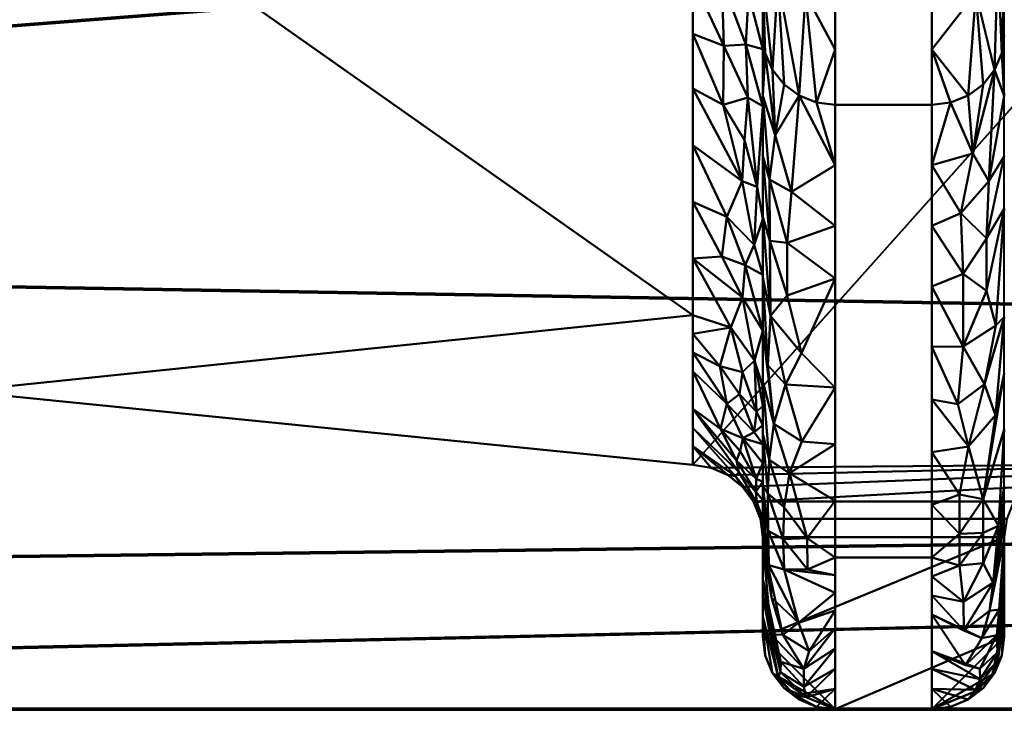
# Model space of a CAD drawing. Header units: millimetres. Extents: x -435 to 435, y -174 to 38.
# Tile 4 of 256: x -277.16 to -269, y -122 to -116.29. Entities that reach past the tile are written whole.
import ezdxf

# ---------------------------------------------------------------- set-up
doc = ezdxf.new("R2010")
doc.units = ezdxf.units.MM
doc.layers.add('A-GENM', color=13, linetype='Continuous', lineweight=40)

# ---------------------------------------------------------------- blocks, each defined once
blk = doc.blocks.new('MHS_Ionic_2Column - MHS_Ionic_2Column-26214-Preview')
at = {"layer": 'A-GENM'}
mesh = blk.add_polyface(dxfattribs=at)
corners = [(-15, -35), (-14.8296, -33.7059), (-14.3301, -32.5), (-13.5355, -31.4645), (-12.5, -30.6699), (-11.2941, -30.1704), (-10, -30), (10, -30), (11.2941, -30.1704), (12.5, -30.6699), (13.5355, -31.4645), (14.3301, -32.5), (14.8296, -33.7059), (15, -35), (15, -39.0474), (14.9356, -39.5509), (14.7464, -40.022), (14.4448, -40.4303), (14.05, -40.7495), (13.5876, -40.9591), (7.6501, -42.3631), (1.5795, -42.9733), (1.4283, -42.998), (1.2882, -43.0603), (1.1686, -43.156), (1.077, -43.2789), (1.0196, -43.4209), (1, -43.5729), (1, -44.4), (0.9796, -44.5553), (0.9196, -44.7), (0.8243, -44.8243), (0.7, -44.9196), (0.5553, -44.9796), (0.4, -45), (-0.4, -45), (-0.5553, -44.9796), (-0.7, -44.9196), (-0.8243, -44.8243), (-0.9196, -44.7), (-0.9796, -44.5553), (-1, -44.4), (-1, -43.5729), (-1.0196, -43.4209), (-1.077, -43.2789), (-1.1686, -43.156), (-1.2882, -43.0603), (-1.4283, -42.998), (-1.5795, -42.9733), (-7.6501, -42.3631), (-13.5876, -40.9591), (-14.05, -40.7495), (-14.4448, -40.4303), (-14.7464, -40.022), (-14.9356, -39.5509), (-15, -39.0474)]
mesh.append_faces([[corners[k] for k in face] for face in [(39, 35, 38), (42, 27, 41), (21, 7, 20), (25, 44, 24)]], dxfattribs={"vtx0": -1, "vtx1": -1})
mesh.append_faces([[corners[k] for k in face] for face in [(28, 35, 41, 27), (6, 49, 0, 5), (20, 7, 13, 19)]], dxfattribs={"vtx0": -1, "vtx1": -1, "vtx2": -1})
mesh.append_faces([[corners[k] for k in face] for face in [(22, 46, 47, 21), (23, 45, 46, 22), (50, 55, 0, 49), (24, 44, 45, 23), (28, 34, 35), (14, 18, 19, 13), (14, 17, 18)]], dxfattribs={"vtx0": -1, "vtx2": -1})
mesh.append_faces([[corners[k] for k in face] for face in [(21, 47, 48, 7)]], dxfattribs={"vtx0": -1, "vtx2": -1, "vtx3": -1})
mesh.append_faces([[corners[k] for k in face] for face in [(35, 39, 40, 41), (0, 3, 4, 5), (13, 8, 9, 10)]], dxfattribs={"vtx0": -1, "vtx3": -1})
mesh.append_faces([[corners[k] for k in face] for face in [(16, 17, 14, 15)]], dxfattribs={"vtx1": -1})
mesh.append_faces([[corners[k] for k in face] for face in [(51, 52, 55, 50), (29, 30, 34, 28), (30, 31, 34), (7, 8, 13)]], dxfattribs={"vtx1": -1, "vtx2": -1})
mesh.append_faces([[corners[k] for k in face] for face in [(43, 44, 25, 26), (6, 7, 48, 49), (42, 43, 26, 27)]], dxfattribs={"vtx1": -1, "vtx3": -1})
mesh.append_faces([[corners[k] for k in face] for face in [(53, 54, 55, 52), (32, 33, 34, 31), (11, 12, 13, 10)]], dxfattribs={"vtx2": -1})
mesh.append_faces([[corners[k] for k in face] for face in [(35, 36, 37, 38), (0, 1, 2, 3)]], dxfattribs={"vtx3": -1})
mesh = blk.add_polyface(dxfattribs=at)
corners = [(-1, -43.5729), (-1, -44.4), (-1, -44.4, 5), (-1, -43.1475, 22.8035), (-1, -39.4146, 40.2563), (-1, -35.6598, 57.8111), (-1, -34.4, 75.7187), (-1, -34.4, 95), (-1, -33.5729, 95), (-1, -33.5729, 75.7187), (-1, -34.8409, 57.6953), (-1, -38.6199, 40.027), (-1, -42.3285, 22.6877), (-1, -43.5729, 5)]
mesh.append_faces([[corners[k] for k in face] for face in [(9, 6, 7, 8)]], dxfattribs={"vtx0": -1})
mesh.append_faces([[corners[k] for k in face] for face in [(3, 12, 13, 2), (10, 5, 6, 9)]], dxfattribs={"vtx0": -1, "vtx2": -1})
mesh.append_faces([[corners[k] for k in face] for face in [(11, 12, 3, 4), (4, 5, 10, 11)]], dxfattribs={"vtx1": -1, "vtx3": -1})
mesh.append_faces([[corners[k] for k in face] for face in [(0, 1, 2, 13)]], dxfattribs={"vtx2": -1})
mesh = blk.add_polyface(dxfattribs=at)
corners = [(-1, -34.4, 75.7187), (-1, -35.6598, 57.8111), (-1, -39.4146, 40.2563), (-0.9796, -39.5638, 40.2993), (-0.9196, -39.7028, 40.3395), (-0.8243, -39.8222, 40.3739), (-0.7, -39.9138, 40.4004), (-0.5553, -39.9714, 40.417), (-0.4, -39.991, 40.4226), (-0.4, -36.2539, 57.8951), (-0.4, -35, 75.7187), (-0.5553, -34.9796, 75.7187), (-0.7, -34.9196, 75.7187), (-0.8243, -34.8243, 75.7187), (-0.9196, -34.7, 75.7187), (-0.9796, -34.5553, 75.7187), (-0.4, -38.1659, 48.956), (-1, -37.5372, 49.0337), (-1, -38.4977, 44.5431), (-1, -35.0153, 66.9728), (-0.4, -35.627, 66.8069), (-0.4, -35.3062, 71.3663), (-0.4, -39.0785, 44.6893), (-1, -34.7076, 71.3457), (-0.876, -38.9563, 43.2928), (-0.7653, -34.9123, 72.6768), (-1, -38.9561, 42.3997), (-0.4, -35.1531, 73.5425), (-0.4, -39.5348, 42.556), (-1, -34.5538, 73.5322), (-0.8753, -38.0863, 46.808), (-0.7662, -35.0493, 69.0612), (-0.4, -37.2099, 53.4255), (-1, -35.3376, 62.3919), (-0.8199, -37.3832, 50.3263), (-1, -36.5985, 53.4224), (-0.8286, -35.2318, 65.4796), (-0.4, -35.9405, 62.351), (-0.6469, -39.0721, 43.5672), (-0.6633, -38.5142, 45.7542), (-0.668, -38.0106, 47.9064), (-0.9469, -34.6891, 72.4349), (-0.9392, -34.7837, 70.1747), (-0.9368, -34.9038, 67.9629), (-0.4, -38.6222, 46.8227), (-1, -34.8615, 69.1593), (-0.8243, -36.4128, 55.657), (-0.8243, -35.786, 60.0895), (-0.8527, -37.7174, 48.5711), (-0.9542, -37.3095, 49.6992), (-1, -37.0679, 51.228), (-0.9384, -36.9543, 51.6519), (-0.723, -37.0087, 52.6661), (-0.4, -37.6879, 51.1908), (-0.9049, -36.6347, 53.723), (-1, -36.1292, 55.6167), (-0.9543, -36.049, 56.7341), (-0.7953, -36.1068, 57.8743), (-1, -35.4987, 60.1015), (-0.9464, -35.7812, 58.7462), (-0.4, -36.0972, 60.123), (-0.6296, -35.7829, 61.2156), (-0.879, -35.4203, 62.7708), (-0.6561, -35.5472, 63.324), (-0.4, -35.7837, 64.5789), (-0.6296, -36.0022, 59.4155), (-0.6089, -35.3598, 65.6674), (-0.6358, -35.2153, 67.529), (-0.4, -35.4666, 69.0866), (-0.8514, -38.5376, 45.0538), (-0.7952, -34.9438, 70.8683), (-1, -38.0175, 46.7884), (-1, -35.1764, 64.6824), (-0.4, -36.7319, 55.6603)]
mesh.append_faces([[corners[k] for k in face] for face in [(14, 25, 13), (6, 24, 5), (60, 65, 9), (17, 49, 50), (53, 34, 16), (35, 54, 55), (21, 70, 68), (71, 48, 17), (18, 69, 71), (9, 57, 73)]], dxfattribs={"vtx0": -1, "vtx1": -1})
mesh.append_faces([[corners[k] for k in face] for face in [(21, 25, 70), (69, 30, 71), (34, 40, 16), (40, 30, 39), (28, 38, 7), (18, 24, 69), (41, 15, 29), (12, 25, 27), (39, 30, 69), (43, 31, 42), (42, 31, 70), (61, 62, 47), (31, 67, 68), (4, 24, 26), (38, 39, 69), (36, 43, 19), (41, 42, 70), (38, 22, 39), (40, 48, 30), (66, 67, 36), (34, 53, 52), (54, 46, 56), (56, 57, 59), (1, 56, 59), (64, 66, 63), (6, 38, 24), (44, 40, 39), (48, 40, 34), (41, 23, 42), (14, 41, 25), (45, 43, 42), (67, 43, 36), (46, 73, 57), (65, 61, 47), (49, 48, 34), (49, 17, 48), (51, 49, 34), (49, 51, 50), (34, 52, 51), (54, 51, 52), (54, 52, 46), (35, 51, 54), (54, 56, 55), (56, 46, 57), (52, 73, 46), (60, 61, 65), (62, 58, 47), (57, 47, 59), (58, 59, 47), (62, 61, 63), (37, 63, 61), (62, 36, 72), (36, 62, 63), (47, 57, 65), (9, 65, 57), (67, 66, 20), (63, 66, 36), (67, 31, 43), (48, 71, 30), (38, 69, 24), (70, 31, 68), (41, 70, 25)]], dxfattribs={"vtx0": -1, "vtx1": -1, "vtx2": -1})
mesh.append_faces([[corners[k] for k in face] for face in [(41, 29, 23), (26, 3, 4), (27, 11, 12), (36, 19, 72), (40, 44, 16), (56, 1, 55), (43, 45, 19), (39, 22, 44), (42, 23, 45), (59, 58, 1), (61, 60, 37), (63, 37, 64), (67, 20, 68)]], dxfattribs={"vtx0": -1, "vtx2": -1})
mesh.append_faces([[corners[k] for k in face] for face in [(62, 72, 33, 58), (52, 53, 32, 73)]], dxfattribs={"vtx0": -1, "vtx3": -1})
mesh.append_faces([[corners[k] for k in face] for face in [(28, 22, 38), (18, 26, 24), (21, 27, 25), (4, 5, 24), (6, 7, 38), (14, 15, 41), (12, 13, 25), (35, 50, 51), (64, 20, 66)]], dxfattribs={"vtx1": -1, "vtx2": -1})
mesh.append_faces([[corners[k] for k in face] for face in [(7, 8, 28), (27, 10, 11), (26, 2, 3), (15, 0, 29)]], dxfattribs={"vtx2": -1})
mesh = blk.add_polyface(dxfattribs=at)
corners = [(0.4, -35, 75.7187), (0.4, -36.2539, 57.8951), (0.4, -39.991, 40.4226), (0.5553, -39.9714, 40.417), (0.7, -39.9138, 40.4004), (0.8243, -39.8222, 40.3739), (0.9196, -39.7028, 40.3395), (0.9796, -39.5638, 40.2993), (1, -39.4146, 40.2563), (1, -35.6598, 57.8111), (1, -34.4, 75.7187), (0.9796, -34.5553, 75.7187), (0.9196, -34.7, 75.7187), (0.8243, -34.8243, 75.7187), (0.7, -34.9196, 75.7187), (0.5553, -34.9796, 75.7187), (1, -37.5808, 48.8299), (0.4, -38.1225, 49.1589), (0.4, -39.0785, 44.6893), (0.4, -35.6124, 67.0138), (1, -35.0299, 66.7649), (1, -34.7076, 71.3457), (1, -38.4977, 44.5431), (0.4, -35.3062, 71.3663), (0.7653, -39.0634, 43.321), (0.876, -34.8016, 72.6741), (0.4, -39.5348, 42.556), (1, -34.5538, 73.5322), (1, -38.9561, 42.3997), (0.4, -35.1531, 73.5425), (0.7662, -38.1925, 46.8327), (0.8753, -34.9404, 69.0555), (1, -36.6203, 53.3205), (0.4, -35.9332, 62.4545), (0.8286, -37.3748, 50.3246), (0.4, -37.1882, 53.527), (0.8199, -35.2404, 65.4803), (1, -35.3449, 62.288), (0.9469, -38.7819, 43.4915), (0.9392, -38.2461, 45.6893), (0.9368, -37.7482, 47.8477), (0.6469, -34.989, 72.4426), (0.6633, -35.0594, 70.1866), (0.668, -35.1722, 67.9793), (1, -38.0392, 46.6865), (0.4, -35.4593, 69.19), (0.8243, -36.4128, 55.657), (0.8243, -35.786, 60.0895), (0.7938, -37.7748, 48.5836), (0.63, -37.6269, 49.7653), (0.4, -37.6554, 51.3429), (0.6648, -37.2231, 51.7035), (0.9056, -36.8291, 52.633), (1, -37.1006, 51.0752), (0.7242, -36.8126, 53.7541), (0.4, -36.7211, 55.711), (0.6296, -36.3701, 56.7824), (0.8514, -36.0512, 57.8664), (0.4, -36.0936, 60.1748), (0.6478, -36.0771, 58.7859), (0.8527, -35.0748, 67.2593), (0.9542, -34.9957, 66.0624), (1, -35.1874, 64.5264), (0.9384, -35.1958, 64.0877), (0.723, -35.5293, 63.1284), (0.4, -35.7728, 64.7342), (0.9049, -35.463, 62.0092), (1, -35.5024, 60.0495), (0.9543, -35.7098, 59.1461), (0.7952, -38.5922, 45.0673), (0.8514, -34.8876, 70.8661), (0.4, -38.6005, 46.9241), (1, -34.8688, 69.0553), (1, -36.1401, 55.5658)]
mesh.append_faces([[corners[k] for k in face] for face in [(14, 25, 13), (6, 24, 5), (72, 60, 20), (17, 49, 50), (20, 61, 62), (53, 34, 16), (35, 54, 55), (65, 36, 19), (37, 66, 67), (71, 48, 17), (18, 69, 71), (21, 70, 72), (9, 57, 73)]], dxfattribs={"vtx0": -1, "vtx1": -1})
mesh.append_faces([[corners[k] for k in face] for face in [(69, 30, 71), (18, 24, 69), (34, 40, 16), (40, 30, 39), (28, 38, 7), (39, 30, 69), (41, 15, 29), (12, 25, 27), (43, 31, 42), (21, 25, 70), (70, 31, 72), (36, 43, 19), (4, 24, 26), (42, 31, 70), (38, 39, 69), (36, 65, 64), (41, 42, 70), (38, 22, 39), (40, 48, 30), (43, 60, 31), (34, 53, 52), (54, 46, 56), (56, 57, 59), (66, 47, 68), (1, 56, 59), (6, 38, 24), (44, 40, 39), (48, 40, 34), (41, 23, 42), (14, 41, 25), (45, 43, 42), (57, 68, 47), (60, 43, 36), (46, 73, 57), (49, 48, 34), (49, 17, 48), (51, 49, 34), (49, 51, 50), (34, 52, 51), (54, 51, 52), (54, 52, 46), (35, 51, 54), (54, 56, 55), (56, 46, 57), (52, 73, 46), (9, 68, 57), (64, 58, 47), (57, 47, 59), (58, 59, 47), (61, 60, 36), (61, 20, 60), (63, 61, 36), (61, 63, 62), (36, 64, 63), (66, 63, 64), (66, 64, 47), (37, 63, 66), (66, 68, 67), (48, 71, 30), (38, 69, 24), (60, 72, 31), (41, 70, 25)]], dxfattribs={"vtx0": -1, "vtx1": -1, "vtx2": -1})
mesh.append_faces([[corners[k] for k in face] for face in [(27, 11, 12), (26, 3, 4), (41, 29, 23), (40, 44, 16), (56, 1, 55), (43, 45, 19), (39, 22, 44), (42, 23, 45), (59, 58, 1), (68, 9, 67)]], dxfattribs={"vtx0": -1, "vtx2": -1})
mesh.append_faces([[corners[k] for k in face] for face in [(28, 22, 38), (21, 27, 25), (12, 13, 25), (6, 7, 38), (4, 5, 24), (14, 15, 41), (18, 26, 24), (32, 73, 52, 53), (35, 50, 51), (37, 62, 63), (33, 58, 64, 65)]], dxfattribs={"vtx1": -1, "vtx2": -1})
mesh.append_faces([[corners[k] for k in face] for face in [(7, 8, 28), (27, 10, 11), (26, 2, 3), (15, 0, 29)]], dxfattribs={"vtx2": -1})
mesh = blk.add_polyface(dxfattribs=at)
corners = [(-0.4, -35, 75.7187), (-0.4, -36.2539, 57.8951), (-0.4, -39.991, 40.4226), (0.4, -39.991, 40.4226), (0.4, -36.2539, 57.8951), (0.4, -35, 75.7187)]
mesh.append_faces([[corners[k] for k in face] for face in [(2, 3, 4, 1)]], dxfattribs={"vtx2": -1})
mesh.append_faces([[corners[k] for k in face] for face in [(4, 5, 0, 1)]], dxfattribs={"vtx3": -1})
mesh = blk.add_polyface(dxfattribs=at)
corners = [(-13.5876, -36.1086, 39.3022), (-13.5876, -39.7405, 22.3217), (-13.5876, -40.9591, 5), (-7.6501, -42.3631, 5), (-1.5795, -42.9733, 5), (-1.5795, -41.7348, 22.6038), (-1.5795, -38.0438, 39.8607), (-7.6501, -37.4575, 39.6915)]
mesh.append_faces([[corners[k] for k in face] for face in [(1, 3, 7), (7, 3, 5)]], dxfattribs={"vtx0": -1, "vtx1": -1, "vtx2": -1})
mesh.append_faces([[corners[k] for k in face] for face in [(0, 1, 7)]], dxfattribs={"vtx1": -1})
mesh.append_faces([[corners[k] for k in face] for face in [(1, 2, 3), (3, 4, 5), (5, 6, 7)]], dxfattribs={"vtx2": -1})
mesh = blk.add_polyface(dxfattribs=at)
corners = [(-1.5795, -38.0438, 39.8607), (-1.5795, -41.7348, 22.6038), (-1.5795, -42.9733, 5), (-1.4283, -42.998, 5), (-1.2882, -43.0603, 5), (-1.1686, -43.156, 5), (-1.077, -43.2789, 5), (-1.0196, -43.4209, 5), (-1, -43.5729, 5), (-1, -42.3285, 22.6877), (-1, -38.6199, 40.027), (-1.0196, -38.4739, 39.9848), (-1.077, -38.3374, 39.9454), (-1.1686, -38.2193, 39.9114), (-1.2882, -38.1274, 39.8848), (-1.4283, -38.0676, 39.8676), (-1, -42.9614, 13.6919), (-1.5795, -42.354, 13.8019), (-1.5795, -42.669, 9.3253), (-1.5795, -39.8576, 31.3804), (-1, -40.4742, 31.3573), (-1, -39.5312, 35.7666), (-1, -43.2672, 9.346), (-1.5795, -38.9507, 35.6206), (-1.2253, -43.0686, 7.9967), (-1.1188, -39.0728, 37.036), (-1.5795, -42.8211, 7.1627), (-1, -39.0755, 37.8968), (-1, -43.42, 7.173), (-1.5795, -38.4972, 37.7406), (-1.2172, -42.9383, 11.5894), (-1.1252, -39.93, 33.5415), (-1, -42.645, 18.1898), (-1.5795, -40.7962, 26.9921), (-1.1655, -42.7542, 15.0897), (-1.5795, -42.0444, 18.2028), (-1.1716, -40.6247, 30.1046), (-1, -41.4014, 27.0225), (-1.0507, -43.2892, 8.2636), (-1.058, -43.1978, 10.4487), (-1, -43.1143, 11.519), (-1.0558, -43.0904, 12.6106), (-1.3399, -38.9627, 36.7371), (-1.3243, -39.5024, 34.623), (-1.5795, -39.4041, 33.5005), (-1.329, -39.9906, 32.5191), (-1.1686, -42.206, 20.4376), (-1.1686, -41.5869, 24.8157), (-1.1991, -43.0354, 9.7899), (-1.187, -42.8614, 13.3351), (-1.3512, -42.6759, 14.3903), (-1.5795, -42.1992, 16.0023), (-1.2973, -42.4686, 17.1315), (-1.0713, -42.7032, 17.1412), (-1, -42.8032, 15.9409), (-1, -42.4868, 20.4388), (-1.0513, -42.5365, 19.1247), (-1.1926, -42.3883, 18.6673), (-1.5795, -41.8896, 20.4033), (-1.3563, -42.1578, 19.742), (-1.1402, -39.4907, 35.2904), (-1.1509, -40.2839, 31.8293), (-1.0458, -40.671, 30.8209), (-1, -40.9378, 29.1899), (-1.0719, -41.1518, 28.1077), (-1.2985, -40.9195, 28.0775), (-1.5795, -40.3269, 29.1863), (-1.5795, -41.2655, 24.7979), (-1.3386, -41.2473, 26.1188), (-1.1458, -41.3189, 26.5753), (-1.5795, -42.5115, 11.5636), (-1, -40.0027, 33.562), (-1.2648, -41.8358, 22.618), (-1.0703, -42.1106, 22.2104), (-1, -41.865, 24.8551)]
mesh.append_faces([[corners[k] for k in face] for face in [(14, 25, 13), (6, 24, 5), (54, 34, 16), (55, 56, 32), (35, 59, 58), (66, 36, 19), (67, 68, 33)]], dxfattribs={"vtx0": -1, "vtx1": -1})
mesh.append_faces([[corners[k] for k in face] for face in [(18, 24, 48), (30, 49, 50), (53, 52, 34), (49, 30, 41), (28, 38, 7), (43, 44, 45), (39, 40, 41), (42, 15, 29), (12, 25, 27), (61, 31, 45), (21, 25, 60), (31, 61, 62), (65, 64, 36), (4, 24, 26), (38, 39, 48), (36, 66, 65), (42, 43, 60), (39, 38, 22), (34, 54, 53), (52, 57, 59), (73, 47, 72), (52, 51, 50), (64, 63, 62), (6, 38, 24), (48, 39, 30), (34, 41, 16), (39, 41, 30), (43, 42, 23), (14, 42, 25), (60, 43, 31), (36, 45, 19), (43, 45, 31), (55, 73, 56), (68, 67, 47), (30, 70, 48), (38, 48, 24), (41, 34, 49), (50, 49, 34), (52, 50, 34), (53, 56, 57), (59, 57, 46), (53, 32, 56), (57, 56, 46), (58, 59, 72), (53, 57, 52), (59, 46, 72), (59, 35, 52), (31, 71, 60), (42, 60, 25), (45, 36, 61), (62, 61, 36), (64, 62, 36), (65, 68, 69), (37, 64, 69), (65, 33, 68), (69, 68, 47), (47, 74, 69), (65, 69, 64), (50, 70, 30), (62, 71, 31), (73, 72, 46), (67, 72, 47), (73, 46, 56), (73, 74, 47)]], dxfattribs={"vtx0": -1, "vtx1": -1, "vtx2": -1})
mesh.append_faces([[corners[k] for k in face] for face in [(27, 11, 12), (26, 3, 4), (42, 29, 23), (39, 22, 40), (43, 23, 44), (48, 70, 18), (60, 71, 21), (69, 74, 37)]], dxfattribs={"vtx0": -1, "vtx2": -1})
mesh.append_faces([[corners[k] for k in face] for face in [(12, 13, 25), (28, 22, 38), (4, 5, 24), (6, 7, 38), (14, 15, 42), (21, 27, 25), (18, 26, 24), (17, 70, 50, 51), (20, 71, 62, 63), (9, 74, 73), (1, 58, 72), (40, 16, 41), (44, 19, 45), (35, 51, 52), (55, 9, 73), (54, 32, 53), (37, 63, 64), (67, 1, 72), (66, 33, 65)]], dxfattribs={"vtx1": -1, "vtx2": -1})
mesh.append_faces([[corners[k] for k in face] for face in [(7, 8, 28), (27, 10, 11), (26, 2, 3), (15, 0, 29)]], dxfattribs={"vtx2": -1})
mesh = blk.add_polyface(dxfattribs=at)
corners = [(-1, -39.4146, 40.2563), (-1, -43.1475, 22.8035), (-1, -44.4, 5), (-0.9796, -44.5553, 5), (-0.9196, -44.7, 5), (-0.8243, -44.8243, 5), (-0.7, -44.9196, 5), (-0.5553, -44.9796, 5), (-0.4, -45, 5), (-0.4, -43.7416, 22.8875), (-0.4, -39.991, 40.4226), (-0.5553, -39.9714, 40.417), (-0.7, -39.9138, 40.4004), (-0.8243, -39.8222, 40.3739), (-0.9196, -39.7028, 40.3395), (-0.9796, -39.5638, 40.2993), (-0.4, -44.3268, 14.5685), (-1, -43.7737, 13.9018), (-1, -44.0634, 9.7842), (-1, -41.4208, 30.8763), (-0.4, -41.8663, 31.6551), (-0.4, -40.9942, 35.7327), (-0.4, -44.6634, 9.7842), (-1, -40.4177, 35.5663), (-0.7614, -40.7121, 37.3468), (-0.872, -44.7296, 8.2255), (-0.4, -44.8317, 7.3921), (-1, -39.9161, 37.9113), (-0.7973, -41.5718, 33.7368), (-0.8515, -44.6074, 11.9179), (-1, -43.4606, 18.3526), (-0.8347, -44.3817, 15.4887), (-0.4, -44.0342, 18.728), (-0.4, -42.8039, 27.2713), (-0.8243, -43.8428, 20.7945), (-0.8125, -42.3087, 30.268), (-1, -42.2841, 26.8399), (-0.8243, -43.3259, 24.4958), (-0.9461, -40.6117, 36.8175), (-0.9428, -41.1198, 34.8087), (-1, -40.9193, 33.2213), (-0.9377, -41.7399, 32.1511), (-0.799, -41.1351, 35.5582), (-0.6406, -44.8991, 8.5912), (-0.6599, -44.8133, 10.7039), (-0.4, -44.4951, 12.1763), (-0.6595, -44.6654, 13.3849), (-0.7388, -44.8816, 6.865), (-0.8984, -40.2439, 38.5372), (-0.8536, -44.6921, 10.0678), (-0.4, -40.4926, 38.0777), (-1, -44.2317, 7.3921), (-0.4, -41.4302, 33.6939), (-1, -43.9186, 11.843), (-0.9302, -44.3807, 13.741), (-1, -43.6172, 16.1272), (-0.4, -44.1805, 16.6482), (-0.7047, -44.284, 17.6969), (-0.9274, -44.0728, 17.4885), (-0.6163, -44.517, 15.6247), (-1, -43.304, 20.5781), (-0.9515, -43.8067, 19.515), (-0.9567, -43.5204, 21.7289), (-0.8323, -43.5898, 22.6459), (-0.4, -43.8879, 20.8078), (-0.6296, -43.8427, 21.8136), (-0.4, -43.2727, 25.0794), (-0.6318, -43.5822, 23.6645), (-0.6795, -42.0493, 31.9738), (-0.4, -42.3351, 29.4632), (-1, -41.8525, 28.8581), (-0.9094, -42.635, 27.9445), (-0.9587, -42.1494, 29.959), (-0.6777, -42.7809, 28.3386), (-0.779, -43.0431, 26.4887), (-1, -42.7158, 24.8217), (-0.9462, -42.9328, 25.8373), (-0.9597, -43.2129, 23.8557)]
mesh.append_faces([[corners[k] for k in face] for face in [(3, 51, 2), (11, 50, 10)]], dxfattribs={"vtx0": -1})
mesh.append_faces([[corners[k] for k in face] for face in [(22, 43, 26), (5, 47, 4), (1, 77, 75), (19, 41, 40), (36, 71, 70), (16, 46, 45), (32, 57, 56), (18, 49, 53), (55, 58, 30), (66, 67, 9), (33, 74, 66), (69, 73, 33)]], dxfattribs={"vtx0": -1, "vtx1": -1})
mesh.append_faces([[corners[k] for k in face] for face in [(24, 42, 21), (57, 31, 59), (65, 67, 63), (4, 25, 51), (12, 24, 50), (46, 29, 44), (26, 47, 7), (25, 49, 18), (68, 52, 28), (48, 27, 38), (42, 38, 39), (47, 26, 43), (15, 27, 48), (41, 28, 39), (72, 71, 35), (77, 76, 75), (53, 49, 29), (41, 39, 40), (49, 43, 44), (46, 44, 45), (66, 74, 67), (58, 55, 31), (31, 55, 54), (59, 46, 16), (28, 41, 68), (62, 63, 77), (35, 69, 68), (72, 41, 19), (34, 64, 65), (39, 38, 23), (48, 38, 24), (42, 39, 28), (68, 41, 35), (28, 52, 42), (38, 42, 24), (44, 43, 22), (47, 43, 25), (49, 44, 29), (54, 46, 31), (47, 25, 4), (48, 24, 12), (54, 53, 29), (43, 49, 25), (46, 54, 29), (31, 57, 58), (32, 34, 57), (61, 34, 62), (57, 59, 56), (46, 59, 31), (61, 57, 34), (30, 58, 61), (57, 61, 58), (61, 62, 60), (63, 62, 34), (63, 37, 77), (63, 34, 65), (65, 9, 67), (33, 73, 74), (63, 67, 37), (73, 69, 35), (71, 73, 35), (71, 72, 70), (41, 72, 35), (74, 73, 71), (76, 37, 74), (74, 37, 67), (76, 71, 36), (71, 76, 74), (77, 1, 62), (76, 77, 37)]], dxfattribs={"vtx0": -1, "vtx1": -1, "vtx2": -1})
mesh.append_faces([[corners[k] for k in face] for face in [(38, 27, 23), (51, 3, 4), (48, 13, 14), (47, 5, 6), (48, 12, 13), (59, 16, 56), (39, 23, 40), (44, 22, 45), (47, 6, 7), (48, 14, 15), (50, 11, 12), (24, 21, 50), (25, 18, 51), (62, 1, 60), (34, 32, 64), (72, 19, 70)]], dxfattribs={"vtx0": -1, "vtx2": -1})
mesh.append_faces([[corners[k] for k in face] for face in [(52, 21, 42), (60, 30, 61), (17, 53, 54, 55), (64, 9, 65), (20, 52, 68, 69), (36, 75, 76)]], dxfattribs={"vtx1": -1, "vtx2": -1})
mesh.append_faces([[corners[k] for k in face] for face in [(15, 0, 27), (7, 8, 26)]], dxfattribs={"vtx2": -1})
mesh = blk.add_polyface(dxfattribs=at)
corners = [(0.4, -39.991, 40.4226), (0.4, -43.7416, 22.8875), (0.4, -45, 5), (0.5553, -44.9796, 5), (0.7, -44.9196, 5), (0.8243, -44.8243, 5), (0.9196, -44.7, 5), (0.9796, -44.5553, 5), (1, -44.4, 5), (1, -43.1475, 22.8035), (1, -39.4146, 40.2563), (0.9796, -39.5638, 40.2993), (0.9196, -39.7028, 40.3395), (0.8243, -39.8222, 40.3739), (0.7, -39.9138, 40.4004), (0.5553, -39.9714, 40.417), (1, -43.7268, 14.5685), (0.4, -44.3708, 13.9438), (0.4, -44.6634, 9.7842), (0.4, -41.9973, 31.0427), (1, -41.281, 31.5299), (1, -40.4177, 35.5663), (1, -44.0634, 9.7842), (0.4, -40.9942, 35.7327), (0.7614, -44.8399, 8.1552), (0.872, -40.6256, 37.2486), (1, -44.2317, 7.3921), (0.4, -40.4926, 38.0777), (0.7973, -44.665, 11.862), (0.8515, -41.5319, 33.6671), (1, -42.2142, 27.1667), (0.8347, -42.3051, 30.1737), (0.4, -42.8694, 26.9651), (0.4, -44.0562, 18.4156), (0.8243, -43.2585, 24.9265), (0.8125, -44.4113, 15.3991), (1, -43.4372, 18.686), (0.8243, -43.7881, 21.227), (0.9461, -44.5967, 8.6359), (0.9428, -44.5279, 10.7068), (1, -43.8951, 12.1763), (0.9377, -44.3869, 13.4321), (0.799, -44.7504, 9.9909), (0.6406, -40.8899, 36.9443), (0.6599, -41.3932, 34.8906), (0.4, -41.4957, 33.3877), (0.6595, -41.9944, 32.2737), (0.7388, -40.3943, 38.598), (0.8984, -44.7202, 6.8816), (0.8536, -41.1003, 35.4681), (0.4, -44.8317, 7.3921), (1, -39.9161, 37.9113), (0.4, -44.5171, 11.864), (1, -40.8494, 33.5481), (0.9302, -41.8196, 31.8526), (1, -41.7476, 29.3483), (0.4, -42.4334, 29.0039), (0.7047, -42.8235, 28.025), (0.9274, -42.5628, 28.1667), (0.6163, -42.4728, 30.0806), (0.4, -43.3055, 24.9263), (0.6296, -43.546, 23.9136), (0.6296, -43.2201, 25.9748), (0.4, -43.8989, 20.6516), (0.6617, -44.1093, 19.5412), (0.9068, -43.9506, 18.9951), (0.6657, -44.3458, 17.2829), (1, -43.582, 16.6272), (0.4, -44.2135, 16.1797), (0.8243, -43.5369, 23.0787), (1, -42.6809, 24.9851), (0.9514, -43.48, 22.1271), (1, -43.2923, 20.7447), (0.6296, -43.8093, 22.0634), (0.9587, -44.1726, 15.6518), (0.8775, -44.1833, 17.1487), (0.6795, -44.635, 13.6883)]
mesh.append_faces([[corners[k] for k in face] for face in [(3, 50, 2), (11, 51, 10)]], dxfattribs={"vtx0": -1})
mesh.append_faces([[corners[k] for k in face] for face in [(13, 47, 12), (23, 43, 27), (63, 73, 1), (16, 41, 40), (19, 46, 45), (32, 57, 56), (18, 42, 52), (21, 49, 53), (55, 58, 30), (30, 34, 70), (70, 71, 9), (72, 65, 36)]], dxfattribs={"vtx0": -1, "vtx1": -1})
mesh.append_faces([[corners[k] for k in face] for face in [(65, 37, 64), (53, 49, 29), (70, 34, 71), (25, 49, 21), (41, 39, 40), (41, 28, 39), (48, 26, 38), (47, 27, 43), (27, 47, 15), (24, 42, 18), (7, 26, 48), (42, 38, 39), (37, 73, 64), (46, 29, 44), (4, 24, 50), (57, 31, 59), (12, 25, 51), (52, 42, 28), (49, 43, 44), (46, 44, 45), (33, 66, 64), (58, 55, 31), (31, 55, 54), (59, 46, 19), (62, 57, 32), (28, 41, 76), (71, 34, 69), (66, 68, 35), (35, 74, 75), (34, 61, 69), (39, 38, 22), (48, 38, 24), (42, 39, 28), (76, 41, 35), (76, 52, 28), (38, 42, 24), (44, 43, 23), (47, 43, 25), (49, 44, 29), (54, 46, 31), (47, 25, 12), (48, 24, 4), (54, 53, 29), (43, 49, 25), (46, 54, 29), (31, 57, 58), (58, 34, 30), (34, 58, 57), (57, 59, 56), (46, 59, 31), (63, 64, 73), (62, 61, 34), (61, 62, 60), (57, 62, 34), (73, 61, 1), (65, 72, 71), (66, 65, 64), (35, 75, 66), (74, 41, 16), (65, 75, 36), (73, 69, 61), (71, 69, 37), (65, 71, 37), (69, 73, 37), (41, 74, 35), (67, 75, 74), (66, 75, 65), (68, 76, 35)]], dxfattribs={"vtx0": -1, "vtx1": -1, "vtx2": -1})
mesh.append_faces([[corners[k] for k in face] for face in [(47, 13, 14), (51, 11, 12), (48, 5, 6), (48, 4, 5), (59, 19, 56), (39, 22, 40), (66, 33, 68), (44, 23, 45), (47, 14, 15), (48, 6, 7), (50, 3, 4), (24, 18, 50), (25, 21, 51), (62, 32, 60), (74, 16, 67)]], dxfattribs={"vtx0": -1, "vtx2": -1})
mesh.append_faces([[corners[k] for k in face] for face in [(76, 68, 17, 52)]], dxfattribs={"vtx0": -1, "vtx3": -1})
mesh.append_faces([[corners[k] for k in face] for face in [(26, 22, 38), (20, 53, 54, 55), (60, 1, 61), (63, 33, 64), (72, 9, 71), (67, 36, 75)]], dxfattribs={"vtx1": -1, "vtx2": -1})
mesh.append_faces([[corners[k] for k in face] for face in [(7, 8, 26), (15, 0, 27)]], dxfattribs={"vtx2": -1})
mesh = blk.add_polyface(dxfattribs=at)
corners = [(-0.4, -39.991, 40.4226), (-0.4, -43.7416, 22.8875), (-0.4, -45, 5), (0.4, -45, 5), (0.4, -43.7416, 22.8875), (0.4, -39.991, 40.4226)]
mesh.append_faces([[corners[k] for k in face] for face in [(5, 0, 1, 4)]], dxfattribs={"vtx2": -1})
mesh.append_faces([[corners[k] for k in face] for face in [(1, 2, 3, 4)]], dxfattribs={"vtx3": -1})
mesh = blk.add_polyface(dxfattribs=at)
corners = [(-13.5876, -40.9591), (-7.6501, -42.3631), (-1.5795, -42.9733), (-1.5795, -42.9733, 5), (-7.6501, -42.3631, 5), (-13.5876, -40.9591, 5)]
mesh.append_faces([[corners[k] for k in face] for face in [(2, 3, 4, 1), (5, 0, 1, 4)]], dxfattribs={"vtx2": -1})
mesh = blk.add_polyface(dxfattribs=at)
corners = [(-1.5795, -42.9733), (-1.4283, -42.998), (-1.2882, -43.0603), (-1.1686, -43.156), (-1.077, -43.2789), (-1.0196, -43.4209), (-1, -43.5729), (-1, -43.5729, 5), (-1.0196, -43.4209, 5), (-1.077, -43.2789, 5), (-1.1686, -43.156, 5), (-1.2882, -43.0603, 5), (-1.4283, -42.998, 5), (-1.5795, -42.9733, 5)]
mesh.append_faces([[corners[k] for k in face] for face in [(8, 5, 6, 7), (1, 12, 13, 0)]], dxfattribs={"vtx0": -1})
mesh.append_faces([[corners[k] for k in face] for face in [(9, 4, 5, 8), (4, 9, 10, 3), (11, 2, 3, 10), (12, 1, 2, 11)]], dxfattribs={"vtx0": -1, "vtx2": -1})
mesh = blk.add_polyface(dxfattribs=at)
corners = [(-1, -44.4), (-0.9796, -44.5553), (-0.9196, -44.7), (-0.8243, -44.8243), (-0.7, -44.9196), (-0.5553, -44.9796), (-0.4, -45), (-0.4, -45, 5), (-0.5553, -44.9796, 5), (-0.7, -44.9196, 5), (-0.8243, -44.8243, 5), (-0.9196, -44.7, 5), (-0.9796, -44.5553, 5), (-1, -44.4, 5)]
mesh.append_faces([[corners[k] for k in face] for face in [(1, 12, 13, 0)]], dxfattribs={"vtx0": -1})
mesh.append_faces([[corners[k] for k in face] for face in [(5, 8, 9, 4), (10, 3, 4, 9), (2, 11, 12, 1), (11, 2, 3, 10)]], dxfattribs={"vtx0": -1, "vtx2": -1})
mesh.append_faces([[corners[k] for k in face] for face in [(6, 7, 8, 5)]], dxfattribs={"vtx2": -1})
mesh = blk.add_polyface(dxfattribs=at)
corners = [(0.4, -45), (0.5553, -44.9796), (0.7, -44.9196), (0.8243, -44.8243), (0.9196, -44.7), (0.9796, -44.5553), (1, -44.4), (1, -44.4, 5), (0.9796, -44.5553, 5), (0.9196, -44.7, 5), (0.8243, -44.8243, 5), (0.7, -44.9196, 5), (0.5553, -44.9796, 5), (0.4, -45, 5)]
mesh.append_faces([[corners[k] for k in face] for face in [(1, 12, 13, 0)]], dxfattribs={"vtx0": -1})
mesh.append_faces([[corners[k] for k in face] for face in [(5, 8, 9, 4), (10, 3, 4, 9), (2, 11, 12, 1), (11, 2, 3, 10)]], dxfattribs={"vtx0": -1, "vtx2": -1})
mesh.append_faces([[corners[k] for k in face] for face in [(6, 7, 8, 5)]], dxfattribs={"vtx2": -1})
mesh = blk.add_polyface(dxfattribs=at)
corners = [(-0.4, -45), (0.4, -45), (0.4, -45, 5), (-0.4, -45, 5)]
mesh.append_faces([[corners[k] for k in face] for face in [(0, 1, 2, 3)]])

msp = doc.modelspace()

# ---------------------------------------------------------------- block references
at = {"layer": 'A-GENM'}
msp.add_blockref('MHS_Ionic_2Column - MHS_Ionic_2Column-26214-Preview', (-270, -77), dxfattribs=at)

# ---------------------------------------------------------------- meshes
at = {"color": 137, "lineweight": 70}
mesh = msp.add_polyface(dxfattribs=at)
corners = [(300, -122, 610), (300, -121.0166, 616.2374), (300, -118.1095, 622.2021), (300, -113.4058, 627.6336), (300, -107.1109, 632.2943), (300, -99.5, 635.9808), (300, -90.9058, 638.5317), (300, -81.7038, 639.8357), (300, -72.2962, 639.8357), (300, -63.0942, 638.5317), (300, -54.5, 635.9808), (300, -46.8891, 632.2943), (300, -40.5942, 627.6336), (300, -35.8905, 622.2021), (300, -32.9834, 616.2374), (300, -32, 610), (-300, -32, 610), (-300, -32.9834, 616.2374), (-300, -35.8905, 622.2021), (-300, -40.5942, 627.6336), (-300, -46.8891, 632.2943), (-300, -54.5, 635.9808), (-300, -63.0942, 638.5317), (-300, -72.2962, 639.8357), (-300, -81.7038, 639.8357), (-300, -90.9058, 638.5317), (-300, -99.5, 635.9808), (-300, -107.1109, 632.2943), (-300, -113.4058, 627.6336), (-300, -118.1095, 622.2021), (-300, -121.0166, 616.2374), (-300, -122, 610), (0, -32, 610), (0, -58.6968, 637.4064), (0, -103.4503, 634.2705), (0, -122, 610), (105.0285, -38.0289, 625), (-105.0285, -38.0289, 625), (121.8928, -77, 640), (-121.8928, -77, 640), (-121.8928, -115.9711, 625), (121.8928, -115.9711, 625), (150, -32, 610), (159.2661, -50.5497, 634.2705), (-150, -32, 610), (-159.2661, -50.5497, 634.2705), (163.6033, -95.3031, 637.4064), (-163.6033, -95.3031, 637.4064), (-150, -122, 610), (150, -122, 610), (201.4778, -67.644, 639.3444), (-201.4778, -67.644, 639.3444), (-201.4778, -110.4415, 630.0739), (201.4778, -110.4415, 630.0739), (-201.4778, -119.7975, 619.2705), (201.4778, -119.7975, 619.2705), (205.3975, -38.0289, 625), (-205.3975, -38.0289, 625), (101.9958, -62.5905, 638.4204), (-101.9958, -62.5905, 638.4204), (-101.9958, -106.7144, 632.5295), (101.9958, -106.7144, 632.5295), (209.6899, -80.2913, 639.9197), (-209.6899, -80.2913, 639.9197), (52.1219, -90.1892, 638.6825), (2.707, -75.0146, 639.9708), (-57.0688, -91.8011, 638.3308), (0, -34.9571, 620.6957), (3.7384, -44.3276, 630.6292), (0, -118.4444, 621.6878), (-30.0114, -112.2347, 628.6609)]
mesh.append_faces([[corners[k] for k in face] for face in [(42, 14, 15)]], dxfattribs={"vtx0": -1, "color": 137})
mesh.append_faces([[corners[k] for k in face] for face in [(13, 56, 12), (11, 43, 10), (31, 54, 30), (30, 54, 29), (14, 56, 13), (9, 50, 8), (19, 57, 18), (0, 55, 49), (21, 45, 20), (3, 53, 2), (22, 51, 21), (27, 52, 26), (48, 54, 31), (1, 55, 0), (7, 62, 6)]], dxfattribs={"vtx0": -1, "vtx1": -1, "color": 137})
mesh.append_faces([[corners[k] for k in face] for face in [(51, 39, 59), (36, 43, 56), (57, 20, 45), (69, 49, 41), (37, 45, 68), (62, 8, 50), (44, 57, 37), (17, 57, 44), (64, 61, 46), (36, 42, 67), (61, 70, 41), (21, 51, 45), (33, 43, 68), (43, 50, 10), (62, 50, 38), (64, 46, 38), (58, 38, 50), (53, 55, 2), (40, 48, 69), (56, 14, 42), (54, 52, 29), (37, 68, 67), (55, 53, 41), (61, 41, 53), (40, 52, 54), (46, 6, 62), (63, 51, 23), (43, 11, 56), (51, 63, 39), (26, 52, 47), (64, 38, 65), (52, 40, 60), (58, 65, 38), (64, 66, 34), (65, 33, 59), (70, 34, 60), (41, 70, 69), (46, 53, 5), (54, 48, 40), (55, 41, 49), (36, 56, 42), (37, 57, 45), (58, 43, 33), (58, 50, 43), (59, 45, 51), (59, 33, 45), (60, 47, 52), (47, 60, 66), (34, 61, 64), (61, 53, 46), (62, 38, 46), (63, 47, 39), (47, 63, 25), (66, 60, 34), (58, 33, 65), (64, 65, 66), (39, 65, 59), (66, 39, 47), (39, 66, 65), (36, 67, 68), (37, 67, 44), (36, 68, 43), (45, 33, 68), (70, 60, 40), (34, 70, 61), (69, 70, 40)]], dxfattribs={"vtx0": -1, "vtx1": -1, "vtx2": -1, "color": 137})
mesh.append_faces([[corners[k] for k in face] for face in [(53, 4, 5), (50, 9, 10), (55, 1, 2), (52, 27, 28), (46, 5, 6)]], dxfattribs={"vtx0": -1, "vtx2": -1, "color": 137})
mesh.append_faces([[corners[k] for k in face] for face in [(16, 17, 44)]], dxfattribs={"vtx1": -1, "color": 137})
mesh.append_faces([[corners[k] for k in face] for face in [(35, 49, 69, 48), (7, 8, 62), (32, 44, 67, 42), (22, 23, 51), (3, 4, 53), (25, 26, 47), (19, 20, 57), (23, 24, 63), (24, 25, 63), (28, 29, 52), (11, 12, 56), (17, 18, 57)]], dxfattribs={"vtx1": -1, "vtx2": -1, "color": 137})
mesh = msp.add_polyface(dxfattribs=at)
corners = [(300, -32), (300, -122), (-300, -122), (-300, -32)]
mesh.append_faces([[corners[k] for k in face] for face in [(3, 0, 1, 2)]], dxfattribs={"color": 137})
mesh = msp.add_polyface(dxfattribs=at)
corners = [(300, -122), (300, -122, 610), (-300, -122, 610), (-300, -122)]
mesh.append_faces([[corners[k] for k in face] for face in [(0, 1, 2, 3)]], dxfattribs={"color": 137})

doc.saveas('drawing.dxf')
